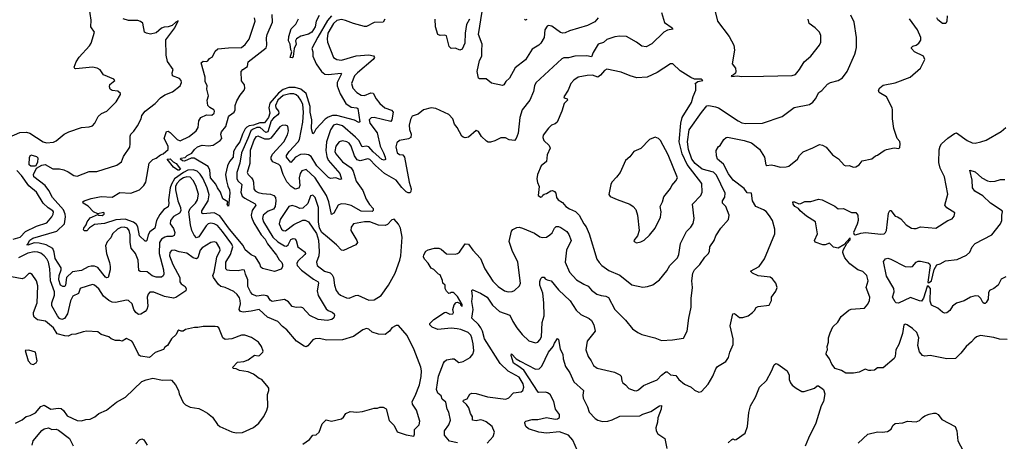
# Model space of a CAD drawing. Extents: x 1493970 to 1595317, y 729910 to 844791.
# Tile 168 of 256: x 1526012 to 1534990, y 801961 to 805809. Entities that reach past the tile are written whole.
import ezdxf

# ---------------------------------------------------------------- set-up
doc = ezdxf.new("R2010")
doc.units = 0

msp = doc.modelspace()

# ---------------------------------------------------------------- linework, layer by layer
at = {"layer": '0CON10XD'}
for points in [[(1531863.3, 805875), (1531892.1, 805782.1), (1531962.5, 805735), (1531966.7, 805723.3), (1531917.8, 805712.2), (1531885.5, 805694.5), (1531775, 805587.5), (1531725, 805562), (1531685, 805567.5), (1531634.6, 805604.6), (1531545, 805655.8), (1531485, 805658.1), (1531437.6, 805652.4), (1531365, 805628.6), (1531335, 805600.6), (1531285.4, 805584.6), (1531240.2, 805509.8), (1531225, 805470.8), (1531182.4, 805477.6), (1531075, 805474.6), (1531015, 805459.4), (1530975, 805460.6), (1530955, 805451.9), (1530717, 805233), (1530705.6, 805205), (1530697.2, 805152.8), (1530664.5, 805075), (1530593.7, 804985), (1530571.9, 804915), (1530556, 804774), (1530539.2, 804725), (1530525, 804706.7), (1530476.4, 804713.6), (1530440.8, 804730.8), (1530398.3, 804731.7), (1530345, 804704.3), (1530305, 804690.6), (1530285, 804690.6), (1530268.7, 804698.7), (1530223, 804743), (1530195, 804787.5), (1530175, 804797.5), (1530102.9, 804737.1), (1530075, 804731.4), (1530055.7, 804735.7), (1530044, 804745), (1530000.8, 804825), (1529977.5, 804855), (1529960, 804905), (1529925, 804944), (1529805, 804996.7), (1529765, 805003.8), (1529695, 804986.7), (1529645, 804947.5), (1529590.5, 804929.5), (1529575, 804897.5), (1529562.4, 804847.6), (1529566.4, 804806.4), (1529582.9, 804765), (1529578.8, 804735), (1529557.8, 804722.2), (1529474.6, 804705.4), (1529450, 804685), (1529441.3, 804648.7), (1529453.8, 804595), (1529475, 804579.1), (1529505, 804574.4), (1529519.6, 804555), (1529561.8, 804325), (1529580.9, 804265), (1529579.4, 804240.6), (1529572, 804228), (1529555, 804227.5), (1529535, 804238.9), (1529495, 804277.3), (1529445, 804343.6), (1529338.4, 804405), (1529255, 804476.9), (1529205, 804533.4), (1529185, 804538.4), (1529115, 804521.6), (1529089.7, 804529.7), (1529065.6, 804565.6), (1529035.3, 804655), (1529015, 804680.4), (1528995, 804692.7), (1528956.5, 804703.5), (1528925, 804694.3), (1528894.6, 804655), (1528885.7, 804605), (1528894.6, 804584.6), (1528955, 804510), (1529035.5, 804455.5), (1529052, 804425), (1529081, 804335), (1529139.9, 804249.9), (1529170.1, 804170.1), (1529201.7, 804121.7), (1529236.1, 804085), (1529235, 804066.2), (1529225, 804059.2), (1529125, 804060.5), (1529035, 804113.3), (1528985.2, 804125.2), (1528943.1, 804126.9), (1528915.3, 804114.7), (1528875, 804044.3), (1528855, 804030), (1528832, 804145), (1528809.2, 804205), (1528705, 804366.2), (1528625, 804442.2), (1528585, 804430.5), (1528569.4, 804405), (1528561.2, 804365), (1528565.9, 804294.1), (1528557.6, 804272.4), (1528525, 804260.6), (1528487.1, 804287.1), (1528448.6, 804328.6), (1528415, 804396.7), (1528391.4, 804471.4), (1528375, 804486.9), (1528321, 804511), (1528305.2, 804535.2), (1528305.2, 804555), (1528317.1, 804582.9), (1528420.5, 804695), (1528455, 804756.7), (1528463.3, 804795), (1528455.5, 804835.5), (1528435, 804845.8), (1528405, 804842.2), (1528385, 804831.4), (1528301.3, 804728.7), (1528285, 804717.6), (1528248.2, 804718.2), (1528185, 804747.1), (1528165, 804740.8), (1528148.9, 804715), (1528112.3, 804615), (1528109, 804495), (1528086.7, 804415), (1528094.6, 804395), (1528125, 804366.9), (1528137, 804347), (1528143.8, 804325), (1528146.9, 804265), (1528158.1, 804248.1), (1528185, 804232.9), (1528225, 804223.1), (1528297.6, 804217.6), (1528330, 804205), (1528343.3, 804185), (1528347.6, 804155), (1528340.7, 804105), (1528325, 804078.4), (1528278.4, 804061.6), (1528232.9, 804025), (1528224.7, 803995), (1528234.2, 803965), (1528319.3, 803825), (1528365, 803781.1), (1528425, 803744.1), (1528445, 803742.2), (1528458.6, 803755), (1528485, 803801.8), (1528505, 803811.5), (1528520, 803810), (1528534.4, 803795), (1528549.4, 803735), (1528615, 803687.8), (1528617.8, 803675), (1528611.2, 803665), (1528547.8, 803605), (1528539.7, 803585), (1528543.5, 803565), (1528582.3, 803522.3), (1528690.1, 803440.1), (1528734, 803415), (1528738, 803405), (1528724.7, 803335), (1528735, 803290.8), (1528805, 803169.5), (1528823.2, 803153.2), (1528860, 803140), (1528878, 803125), (1528881.7, 803108.3), (1528875, 803087.5), (1528858.8, 803071.2), (1528815, 803063.1), (1528735, 803071.5), (1528658.3, 803108.3), (1528595, 803178.6), (1528575, 803185.7), (1528533.2, 803183.2), (1528495, 803191.4), (1528462.4, 803232.4), (1528426, 803256), (1528315, 803236.7), (1528295, 803248.6), (1528278.5, 803278.5), (1528265, 803289.7), (1528235, 803293.4), (1528175, 803286.6), (1528135, 803299.5), (1528115.5, 803325), (1528093.1, 803373.1), (1528093.2, 803433.2), (1528070, 803485), (1528061.4, 803521.4), (1528045, 803526.4), (1528004.7, 803515.3), (1527925, 803520), (1527905, 803523.2), (1527892.1, 803535), (1527890.9, 803595), (1527934.8, 803665), (1527955.2, 803735), (1527945, 803759.6), (1527861.4, 803875), (1527815, 803930.6), (1527785, 803946.4), (1527755, 803950.4), (1527731.9, 803945), (1527711.9, 803928.1), (1527645, 803825.5), (1527625, 803816.9), (1527602.6, 803842.6), (1527582.1, 803885), (1527568.2, 803935), (1527554.7, 804055), (1527565.9, 804085), (1527615.9, 804135), (1527634.7, 804165), (1527641.4, 804215), (1527617.5, 804295), (1527592.5, 804342.5), (1527565, 804371.6), (1527535.7, 804375.7), (1527505, 804365.2), (1527473.4, 804345), (1527445.8, 804315), (1527431.8, 804285), (1527432.3, 804255), (1527452.9, 804155), (1527478.1, 804095), (1527481.8, 804065), (1527467.9, 804042.1), (1527415, 804013.3), (1527386.2, 803975), (1527385.4, 803945), (1527413, 803903), (1527425.3, 803865), (1527420.8, 803839.2), (1527401.4, 803828.6), (1527355, 803831.1), (1527335, 803824.2), (1527306.2, 803805), (1527286.4, 803775), (1527282.2, 803675), (1527323.2, 803525), (1527327.1, 803485), (1527320.2, 803469.8), (1527305, 803460), (1527255, 803458.5), (1527220.7, 803470.7), (1527175, 803507.3), (1527111.7, 803511.7), (1527099.7, 803519.7), (1527091.6, 803615), (1527067.3, 803675), (1527029.6, 803725), (1527018.8, 803775), (1527018.5, 803845), (1527010.5, 803885), (1526994.5, 803905), (1526965, 803914.3), (1526935, 803911.6), (1526905, 803896.5), (1526858.2, 803855), (1526842.2, 803817.8), (1526809.1, 803780.9), (1526793.5, 803745), (1526804.3, 803675.7), (1526832, 803592), (1526837.5, 803555), (1526837.1, 803525), (1526818, 803455), (1526805, 803452.5), (1526795, 803460), (1526725, 803547.5), (1526695, 803559.6), (1526665, 803559.6), (1526635, 803552.5), (1526575, 803521.1), (1526495, 803508.1), (1526437.5, 803455), (1526429.4, 803385), (1526422.5, 803375), (1526405, 803374.3), (1526385, 803386), (1526367.7, 803435), (1526371.5, 803475), (1526391, 803525), (1526390.9, 803545), (1526335, 803629.4), (1526327.6, 803687.6), (1526315, 803720.6), (1526254.3, 803754.2), (1526190.5, 803770.5), (1526145, 803772.3), (1526085, 803751.4), (1526076.7, 803755), (1526087.3, 803762.7), (1526105, 803795.9), (1526130.9, 803815), (1526351.1, 803878.9), (1526421.8, 803945), (1526430.1, 804010.1), (1526427.7, 804035), (1526411.9, 804071.9), (1526311.8, 804185), (1526278.5, 804248.5), (1526244.5, 804295), (1526140.4, 804375), (1526138.2, 804395), (1526166.5, 804453.5), (1526215, 804481.3), (1526245, 804486.2), (1526315, 804448.8), (1526375, 804447.5), (1526415, 804438.8), (1526455, 804420), (1526505, 804385.5), (1526535, 804380.8), (1526645, 804421.9), (1526715, 804422.5), (1526897.6, 804482.4), (1526940, 804510), (1526959.8, 804560.2), (1527015.7, 804645), (1527020.8, 804675), (1527018, 804745), (1527026.2, 804765), (1527051.7, 804791.7)], [(1526825, 804992.5), (1526891.3, 805058.7), (1526932.5, 805125), (1526932.5, 805135), (1526907.9, 805157.9), (1526855, 805162.5), (1526836.7, 805175), (1526831.2, 805195), (1526834.2, 805215.8), (1526880, 805255), (1526870, 805265), (1526776.4, 805306.4), (1526745, 805352.5), (1526717.3, 805367.3), (1526675, 805374), (1526525, 805358.8), (1526513.6, 805363.6), (1526508.8, 805375), (1526525.8, 805424.2), (1526554.5, 805465.5), (1526649.1, 805570.9), (1526664, 805595), (1526693.8, 805695), (1526662, 805745), (1526664.2, 805805), (1526644.3, 805925)], [(1528854.9, 805845.1), (1528817.7, 805802.3), (1528731.9, 805648.1), (1528674.6, 805545), (1528684.7, 805515), (1528684.6, 805475), (1528715, 805405.8), (1528765, 805335.6), (1528795, 805312.3), (1528825, 805309.1), (1528942, 805322), (1528945.7, 805315), (1528905.6, 805235.6), (1528906.1, 805205), (1528935, 805131.4), (1528986.7, 805045), (1529035, 805011.5), (1529085, 805005.6), (1529095, 804996.7), (1529113.3, 804876.7), (1529105, 804870), (1529065, 804892.7), (1528905, 804934.1), (1528865.6, 804934.4), (1528825, 804920.4), (1528798.8, 804901.2), (1528710.7, 804809.3), (1528695, 804773.8), (1528685, 804767.5), (1528673.8, 804813.8), (1528675.3, 804894.7), (1528660.7, 804965), (1528659.7, 805015), (1528624, 805135), (1528575.8, 805175), (1528525, 805190.2), (1528465, 805190.8), (1528415, 805171.4), (1528371.6, 805138.4), (1528293, 805047), (1528282.3, 805005), (1528294, 804955), (1528279.2, 804915), (1528245, 804868.9), (1528202.6, 804867.4), (1528145, 804845.5), (1528105, 804840.5), (1528082.4, 804827.5), (1528068.7, 804811.3), (1528044.4, 804765), (1528020.4, 804695), (1527987.7, 804655), (1527963, 804607), (1527959.5, 804555), (1527925, 804513.1), (1527907.2, 804475), (1527887.7, 804395), (1527897.3, 804337.3), (1527908.7, 804288.7), (1527924.3, 804255), (1527927.8, 804225), (1527915, 804107.5), (1527904.2, 804125), (1527910, 804145), (1527865, 804173.8), (1527843.1, 804233.1), (1527815, 804273.1), (1527799, 804309), (1527751.7, 804365), (1527745.2, 804435.2), (1527729.3, 804469.2), (1527603.6, 804543.6), (1527575, 804544.5), (1527513.3, 804516.7), (1527495, 804519.1), (1527478.1, 804535), (1527481.2, 804545), (1527519.3, 804550.7), (1527540, 804570), (1527580.6, 804589.4), (1527605, 804624.4), (1527632.4, 804647.6), (1527675, 804662.7), (1527735, 804658.8), (1527777.2, 804662.8), (1527840, 804705), (1527854.1, 804725), (1527846.7, 804765), (1527850.6, 804785), (1527891.2, 804835), (1527915, 804921.6), (1527925, 804935.5), (1527967.9, 804965), (1527976.5, 804985), (1527976.7, 805025), (1527992.3, 805067.7), (1528020.8, 805119.2), (1528058.2, 805165), (1528064.4, 805184.4), (1528062.5, 805215), (1528035, 805250), (1528031.2, 805335), (1528046.2, 805355), (1528087.7, 805382.3), (1528095.8, 805425), (1528258.5, 805551.5), (1528265.6, 805575), (1528263, 805643), (1528269.2, 805675), (1528317.5, 805785), (1528315, 805856.2)], [(1528743.1, 805846.9), (1528716.5, 805795), (1528705, 805743.3), (1528675, 805696.2), (1528645, 805676.7), (1528575, 805658), (1528536.8, 805633.2), (1528528, 805615), (1528532.7, 805585), (1528514.2, 805545), (1528506.9, 805473.1), (1528495, 805461.4), (1528478.8, 805465), (1528492.5, 805515), (1528482.9, 805535), (1528477.8, 805585), (1528464.2, 805615), (1528467.5, 805655), (1528487.5, 805725), (1528530.6, 805769.4), (1528552.9, 805817.1)], [(1531285.7, 805824.3), (1531255, 805788.6), (1531190, 805755), (1531025, 805706.4), (1530985, 805688.5), (1530965, 805686.5), (1530942.8, 805692.8), (1530865, 805750), (1530835, 805755.7), (1530820.9, 805749.1), (1530800, 805715), (1530795.6, 805645), (1530765, 805593.8), (1530746.7, 805575), (1530685, 805541.2), (1530625, 805443.1), (1530529.8, 805370.2), (1530479.2, 805275), (1530445, 805245.8), (1530425.5, 805214.5), (1530415, 805208.6), (1530315, 805229.2), (1530265, 805270), (1530205, 805270), (1530195.9, 805275.9), (1530184.3, 805335.7), (1530205.6, 805435), (1530225.7, 805475), (1530225.5, 805524.5), (1530229.4, 805585), (1530196.9, 805675), (1530228, 805885)], [(1530465.9, 803324.1), (1530502.7, 803327.3), (1530523, 803337), (1530568.8, 803381.2), (1530579.2, 803405), (1530554, 803595), (1530501.5, 803701.5), (1530474.5, 803784.5), (1530495, 803878), (1530508.8, 803895), (1530545, 803912.5), (1530565, 803914.2), (1530595.4, 803905.4), (1530705, 803860.6), (1530755, 803825.8), (1530775, 803820.6), (1530815, 803824.4), (1530845.8, 803845), (1530866, 803864), (1530887.1, 803905), (1530905, 803920), (1530925, 803920), (1530945, 803911.4), (1531000, 803875), (1531019.3, 803849.3), (1531040, 803795), (1530998.9, 803705), (1530984.6, 803595), (1531025.7, 803505), (1531090, 803435), (1531155, 803394.4), (1531195, 803376.9), (1531225, 803341.4), (1531275, 803304.3), (1531315, 803290.6), (1531355, 803285.6), (1531382.2, 803272.2), (1531438.6, 803165), (1531536, 803065), (1531598.3, 802988.3), (1531646.7, 802955), (1531685, 802934.2), (1531804.1, 802904.1), (1531865, 802880), (1531965, 802886.2), (1532065, 802902.5), (1532098.8, 802965), (1532114, 803085), (1532135.7, 803184.3), (1532134.3, 803265), (1532147.1, 803365), (1532139.2, 803425), (1532150, 803495), (1532164.2, 803525), (1532212.5, 803575), (1532258, 803642), (1532292.9, 803675), (1532301.4, 803695), (1532305.8, 803735), (1532345, 803793.8), (1532360, 803835), (1532406, 803905), (1532476.2, 803985), (1532482.5, 804025), (1532450, 804105), (1532419.4, 804135), (1532420.6, 804155), (1532440.7, 804189.3), (1532444.4, 804225), (1532365, 804390.5), (1532336.9, 804416.9), (1532235, 804446), (1532170.7, 804495), (1532140.4, 804535), (1532110, 804625), (1532101.5, 804695), (1532117.4, 804805), (1532228.4, 804961.6), (1532277.4, 805022.6), (1532295, 805025.4), (1532355, 805013.8), (1532385, 805004.5), (1532562.5, 804885), (1532597.8, 804867.8), (1532631.1, 804861.1), (1532785, 804864), (1532965, 804926.2), (1533075, 805006), (1533215, 805033.3), (1533245, 805056.2), (1533268, 805085), (1533300, 805145), (1533326.6, 805163.4), (1533378.7, 805221.3), (1533405, 805235.7), (1533475.6, 805254.4), (1533515, 805278), (1533557.8, 805335), (1533627, 805493), (1533635, 805527.5), (1533641.4, 805555), (1533643.3, 805645), (1533619.4, 805785), (1533589.1, 805849.1)], [(1532354, 805885), (1532376, 805795), (1532480.8, 805655), (1532525, 805577.5), (1532528.3, 805531.7), (1532507.5, 805405), (1532537.5, 805365), (1532542.5, 805335), (1532538.3, 805321.7), (1532518.3, 805301.7), (1532500, 805295), (1532505, 805290)], [(1534469.5, 805845), (1534466.2, 805793.8), (1534456.6, 805773.4), (1534425, 805774), (1534385, 805808.8), (1534375.8, 805825)], [(1529341.8, 805815), (1529325, 805786.4), (1529245, 805783.1), (1529175, 805746.2), (1529155, 805746.4), (1529055, 805772.6), (1528982.3, 805802.3), (1528945, 805811), (1528905, 805802.3), (1528872.3, 805775), (1528821.7, 805685), (1528815.3, 805635.3), (1528820, 805605), (1528872.9, 805465), (1528904, 805444), (1528945, 805438.9), (1529079.8, 805480.2), (1529195, 805489.2), (1529237.8, 805477.8), (1529247.5, 805465), (1529235.6, 805445), (1529092.3, 805325), (1529065.4, 805295), (1529038.7, 805225), (1529050.8, 805185), (1529085, 805143.8), (1529125, 805119.7), (1529155, 805116.6), (1529215, 805141.6), (1529235, 805138.2), (1529261.8, 805085), (1529295, 805042.7), (1529342.8, 805002.8), (1529402.2, 804982.2), (1529418.6, 804965), (1529405.7, 804895), (1529395, 804880), (1529245, 804916.9), (1529216.4, 804913.6), (1529198.5, 804895), (1529203.4, 804865), (1529271.8, 804775), (1529300, 804655), (1529328.8, 804595), (1529345.5, 804554.5), (1529346.6, 804533.4), (1529335, 804526.9), (1529315, 804532.5), (1529235, 804604), (1529195, 804649.8), (1529175, 804654.2), (1529135, 804647.7), (1529102.9, 804705), (1529075, 804736.2), (1528955, 804840.2), (1528905, 804854.3), (1528873.9, 804845), (1528846.2, 804805), (1528809, 804695), (1528802.2, 804615), (1528811.1, 804561.1), (1528825, 804525.5), (1528930, 804405), (1528945, 804353.3), (1528935, 804350), (1528895, 804364.7), (1528845, 804360.5), (1528828.1, 804368.1), (1528720.7, 804475), (1528669.1, 804559.1), (1528645, 804574.7), (1528609.9, 804580.1), (1528572, 804578), (1528526.7, 804555), (1528485, 804506.2), (1528444.5, 804555), (1528445, 804568.8), (1528467.6, 804605), (1528551.8, 804695), (1528563.2, 804715), (1528593.9, 804875), (1528600.2, 804965), (1528592.4, 805035), (1528575.7, 805075), (1528555.3, 805105), (1528534.2, 805124.2), (1528513, 805133), (1528475, 805132.9), (1528415, 805115.9), (1528365, 805073.9), (1528344.1, 805024.1), (1528348.2, 805005), (1528372, 804975), (1528373.8, 804955), (1528365, 804940), (1528325, 804909.8), (1528304.6, 804885), (1528274.3, 804785), (1528255, 804779.2), (1528205.5, 804825.5), (1528175, 804824.2), (1528135, 804808), (1528119.2, 804795), (1528092.4, 804725), (1528035.2, 804595), (1528019.7, 804500.3), (1527992.6, 804415), (1527992.5, 804355), (1528003.6, 804333.6), (1528037.8, 804305), (1528028.4, 804235), (1528039.3, 804199.3), (1528065, 804178.8), (1528157.7, 804127.7), (1528166.2, 804116.2), (1528131.5, 804068.5), (1528124, 804026), (1528125.2, 804005), (1528148, 803955), (1528214.3, 803844.3), (1528250.2, 803805), (1528271.6, 803761.6), (1528355, 803658.9), (1528377.2, 803617.2), (1528402.3, 803592.3), (1528408.5, 803575), (1528407.9, 803552.1), (1528395, 803532.5), (1528335, 803510), (1528227, 803537), (1528211.2, 803551.2), (1528200.7, 803580.7), (1528163.3, 803645), (1528122.3, 803662.3), (1528067.8, 803707.8), (1528048.4, 803748.4), (1527925, 803897.7), (1527837.4, 804017.4), (1527785, 804044.8), (1527685.5, 804035.5), (1527672.9, 804042.9), (1527673.3, 804065), (1527731.8, 804155), (1527738.5, 804211.5), (1527721.6, 804275), (1527682.9, 804362.9), (1527658.9, 804398.9), (1527628.7, 804425), (1527595, 804439.3), (1527545, 804434.4), (1527505, 804414.5), (1527423.7, 804355), (1527395, 804307.9), (1527383, 804275), (1527369, 804165), (1527370.7, 804130.7), (1527365, 804101.6), (1527325, 804076.8), (1527289, 804031), (1527260.9, 803975), (1527243, 803907), (1527197.4, 803872.6), (1527183.1, 803845), (1527170, 803795), (1527165, 803786.7), (1527155, 803786), (1527105, 803836), (1527088.4, 803918.4), (1527078.2, 803938.2), (1527049.7, 803959.7), (1526975, 803988.6), (1526888, 803982), (1526785, 803949.2), (1526695, 803939.1), (1526650, 803910), (1526625, 803882), (1526601.2, 803881.2), (1526594.1, 803894.1), (1526597.1, 803905), (1526618, 803935), (1526625.8, 803965), (1526655, 804000), (1526725, 804030), (1526734.1, 804024.1), (1526762.5, 804022.5), (1526783.3, 804035), (1526782.5, 804045), (1526775, 804048.8), (1526725, 804037.5), (1526685, 804056), (1526637.4, 804107.4), (1526590, 804135), (1526586.7, 804145), (1526598.8, 804155), (1526665, 804176.4), (1526755, 804195.6), (1526855, 804188.5), (1526925, 804231.4), (1527025, 804226.7), (1527103.3, 804256.7), (1527142.7, 804295), (1527163.2, 804326.8), (1527191.2, 804498.8), (1527226.5, 804533.5), (1527257.1, 804545), (1527295.2, 804574.8), (1527319.2, 804585), (1527365.6, 804625), (1527366.4, 804655), (1527328.8, 804725), (1527350.5, 804789.5), (1527365, 804790.8), (1527385, 804779.4), (1527448.9, 804715), (1527475.8, 804704.2), (1527557.8, 804742.2), (1527620.8, 804795), (1527639.4, 804825), (1527645.7, 804885), (1527662.9, 804917.1), (1527715, 804939.2), (1527765, 804936.7), (1527786.7, 804956.7), (1527788.8, 804975), (1527783.3, 804985), (1527745, 805006.2), (1527728, 805025), (1527722, 805075), (1527732.5, 805115), (1527718.1, 805175), (1527720, 805205), (1527703.3, 805243.3), (1527703.6, 805285), (1527666.4, 805415), (1527685, 805431.2), (1527715, 805428.6), (1527726.8, 805433.2), (1527742.5, 805455), (1527769.1, 805470.9), (1527795, 805521.2), (1527817.8, 805542.2), (1527915, 805553.1), (1528035, 805553.5), (1528068.3, 805581.7), (1528105, 805631.4), (1528159.5, 805795), (1528153.6, 805825)], [(1527051.7, 804791.7), (1527085, 804840), (1527118.5, 804905), (1527127.1, 804935), (1527155.6, 804975), (1527246.8, 805043.2), (1527296.7, 805095), (1527335.7, 805124.3), (1527405, 805150), (1527475, 805206), (1527488.1, 805235), (1527483.1, 805255), (1527470.5, 805270.5), (1527405, 805297.5), (1527402, 805325), (1527412, 805355), (1527358.3, 805428.3), (1527348.6, 805485), (1527343.8, 805625), (1527427.5, 805735), (1527458.3, 805798.3), (1527435, 805786.7), (1527402.5, 805755), (1527365, 805743.8), (1527328.3, 805741.7), (1527305, 805730), (1527255, 805688.5), (1527205, 805676), (1527166.7, 805685), (1527150, 805695), (1527135, 805777.5), (1527115, 805793.1), (1527088.8, 805801.2), (1527005, 805802.2), (1526955, 805815.6)], [(1530113.3, 805815), (1530087.5, 805765), (1530073.5, 805685), (1530070.4, 805595), (1530045, 805541.2), (1530025, 805530.8), (1529985, 805549.2), (1529945, 805545.8), (1529927.1, 805565), (1529902.6, 805662.6), (1529887.5, 805667.5), (1529845, 805665.6), (1529824.5, 805675), (1529804.7, 805745), (1529799.5, 805815)], [(1530275.5, 801945), (1530327.8, 802005), (1530341.8, 802045), (1530319.5, 802095), (1530265, 802138.8), (1530238.9, 802151.1), (1530215, 802156.7), (1530175, 802148.8), (1530141.2, 802155), (1530140.8, 802185), (1530121.4, 802215), (1530107.1, 802265), (1530087.1, 802297.1), (1530056.9, 802325), (1530058, 802335), (1530090.8, 802349.2), (1530117.8, 802392.2), (1530135, 802399.5), (1530175, 802397.1), (1530276.9, 802366.9), (1530445, 802345.8), (1530473, 802357), (1530515, 802404.2), (1530585, 802411.1), (1530598.8, 802425), (1530610, 802455), (1530604, 802485), (1530566.7, 802545), (1530465, 802602), (1530391.8, 802671.8), (1530251.5, 802895), (1530232.9, 802965), (1530217.9, 802997.9), (1530195, 803027.1), (1530134.2, 803085), (1530145.3, 803165), (1530134.6, 803235.4), (1530139.4, 803285), (1530134.1, 803335.9), (1530137, 803343), (1530145, 803343.8), (1530215, 803314.2), (1530274.4, 803275), (1530322.7, 803202.7), (1530385.7, 803145), (1530481.7, 803111.7), (1530507.1, 803055), (1530545, 802995.7), (1530594.7, 802934.7), (1530655, 802876.4), (1530715, 802859.4), (1530735, 802864.4), (1530755, 802885.6), (1530768.7, 802915), (1530777.2, 803045), (1530793.8, 803105), (1530791.9, 803225), (1530781.6, 803311.6), (1530754.4, 803385.6), (1530755, 803420), (1530762.5, 803447.5), (1530775, 803460), (1530795, 803457.5), (1530802.5, 803445), (1530822.5, 803435), (1530856.9, 803426.9), (1530924.2, 803344.2), (1531032, 803242), (1531086.2, 803156.2), (1531127.4, 803117.4), (1531205, 803081.4), (1531225, 803063.8), (1531245.8, 803025), (1531260, 802965), (1531186.8, 802875), (1531174.5, 802795), (1531194, 802734), (1531224, 802695), (1531245, 802652), (1531277.9, 802627.9), (1531435, 802591.5), (1531485, 802566.7), (1531495.5, 802555), (1531501.4, 802511.4), (1531510, 802495), (1531537, 802477), (1531565, 802444), (1531614.3, 802424.3), (1531635, 802422.5), (1531655, 802429.2), (1531699.8, 802470.2), (1531757.5, 802495), (1531825, 802521.4), (1531862.9, 802565), (1531905, 802594.5), (1531915, 802594.4), (1531945, 802566.4), (1531995, 802560), (1532022.9, 802525), (1532075, 802482.5), (1532135, 802453.8), (1532165, 802428.8), (1532205, 802410), (1532227.5, 802415), (1532288.3, 802481.7), (1532332, 802555), (1532358.3, 802621.7), (1532373.8, 802645), (1532451.7, 802688.3), (1532474.2, 802725), (1532485.7, 802774.3), (1532518.8, 802845), (1532517.5, 802895), (1532490.8, 803015), (1532513.3, 803125), (1532528.3, 803128.3), (1532575, 803091.2), (1532605, 803090), (1532653.6, 803106.4), (1532695, 803137.5), (1532712.5, 803155), (1532727, 803183), (1532745, 803192.5), (1532845, 803202.5), (1532867.5, 803245), (1532867.5, 803275), (1532905, 803330), (1532917.5, 803365), (1532907.5, 803405), (1532895, 803420), (1532876.7, 803445), (1532855, 803458.8), (1532745, 803471.5), (1532693.8, 803495), (1532676.2, 803515), (1532755, 803557.1), (1532804.3, 803625), (1532896, 803855), (1532895.9, 803895.9), (1532875.5, 803975.5), (1532849.8, 804019.8), (1532817.4, 804057.4), (1532795, 804072.9), (1532723.3, 804103.3), (1532694.4, 804155), (1532685, 804226.7), (1532645, 804230), (1532617.4, 804267.4), (1532518.1, 804345), (1532475, 804400.8), (1532429.6, 804489.6), (1532374.2, 804535), (1532364.2, 804565), (1532363.9, 804616.1), (1532385, 804652.5), (1532398.3, 804661.7), (1532433.3, 804715), (1532452.5, 804735), (1532465, 804738), (1532617.5, 804705), (1532685, 804684.4), (1532758.1, 804628.1), (1532801.9, 804555), (1532815, 804483.8), (1532825, 804478.6), (1532863.1, 804483.1), (1532895, 804479.4), (1532945, 804461.9), (1533000, 804465), (1533025, 804472.9), (1533105.5, 804534.5), (1533122.2, 804567.8), (1533155, 804604), (1533245, 804638.8), (1533305, 804670), (1533333.3, 804665), (1533366, 804645), (1533422, 804575), (1533478.3, 804538.3), (1533530.5, 804480.5), (1533543.6, 804473.6), (1533575, 804476.7), (1533615, 804463.3), (1533635, 804466.7), (1533665, 804483.3), (1533695, 804520), (1533781.7, 804538.3), (1533814.2, 804565.8), (1533832.5, 804572.5), (1533894.2, 804615.8), (1533915, 804623.8), (1533985, 804640), (1534027, 804633), (1534037, 804643), (1534040, 804675), (1534036.1, 804696.1), (1534013.3, 804725), (1533983.3, 804815), (1533970, 804905), (1533971.2, 804985), (1533966.2, 805005), (1533916.7, 805105), (1533847.5, 805145), (1533843.3, 805165), (1533855, 805187.5), (1533885, 805210), (1533995, 805232.5), (1534130, 805285), (1534225, 805366.7), (1534263.8, 805445), (1534252, 805475), (1534171.2, 805515), (1534142.5, 805545), (1534142.5, 805555), (1534155, 805567.5), (1534185, 805576.2), (1534210, 805595), (1534227.3, 805622.7), (1534227.5, 805645), (1534197.3, 805715), (1534125, 805816.2)], [(1530635, 805810), (1530625, 805805.8), (1530615.8, 805815)], [(1532505, 805290), (1532552.5, 805297.5), (1532595, 805291.2), (1532795, 805294.2), (1533055, 805299.1), (1533085, 805309.4), (1533123.1, 805355), (1533165, 805424.2), (1533225, 805475.8), (1533304, 805575), (1533316.2, 805605), (1533317.1, 805665), (1533305, 805693.8), (1533266.2, 805735), (1533210, 805775), (1533200, 805815)], [(1531692.3, 803367.7), (1531735, 803374), (1531785, 803389.2), (1531845, 803436), (1531913.4, 803516.6), (1531940, 803565), (1532009.4, 803635), (1532022.2, 803665), (1532037.3, 803765), (1532045, 803784), (1532091.9, 803875), (1532131.4, 803915), (1532152.6, 803947.4), (1532161.1, 803995), (1532147.1, 804125), (1532221.4, 804205), (1532235.4, 804234.6), (1532231.4, 804315), (1532097.7, 804487.7), (1532053.6, 804583.6), (1532026, 804695), (1532040.6, 804865), (1532053.7, 804916.3), (1532138.1, 805051.9), (1532153.2, 805106.8), (1532178, 805165), (1532177.5, 805215), (1532170, 805225), (1532196.4, 805243.6), (1532240, 805255), (1532230, 805265), (1532165, 805267.1), (1532131.7, 805281.7), (1532032.7, 805342.7), (1531965.9, 805405.9), (1531945, 805406.7), (1531825, 805328), (1531734.2, 805284.2), (1531639.1, 805279.1), (1531577.5, 805295), (1531495, 805329.2), (1531365, 805355.8), (1531345, 805346), (1531308.8, 805301.2), (1531285, 805285.4), (1531235, 805301.5), (1531185, 805300), (1531105, 805282.9), (1531065, 805257.1), (1531035.8, 805225), (1531014.5, 805165.5), (1530974, 805105), (1530977.5, 805095), (1531002.5, 805085), (1531006, 805075), (1530977.1, 805045), (1530955.8, 804974.2), (1530911.2, 804875), (1530895, 804858.8), (1530862.5, 804845), (1530832.3, 804817.7), (1530784.2, 804755.8), (1530781.2, 804735), (1530791.2, 804705), (1530840.3, 804660.3), (1530849.2, 804635), (1530822.5, 804575), (1530814, 804516), (1530766.7, 804475), (1530732.5, 804395), (1530727.5, 804355), (1530733, 804323), (1530750, 804285), (1530740, 804205), (1530765, 804190), (1530776.4, 804193.6), (1530781.7, 804208.3), (1530793, 804217), (1530815, 804222.5), (1530855, 804247.5), (1530869.3, 804249.3), (1530889.3, 804239.3), (1530900, 804225), (1530906.7, 804185), (1530923.3, 804165), (1530960.3, 804140.3), (1530992, 804105), (1531025, 804082.9), (1531078.8, 804058.8), (1531113.9, 804023.9), (1531156, 803945), (1531177.8, 803917.8), (1531203.2, 803853.2), (1531275, 803622.5), (1531295, 803591.2), (1531321.2, 803565), (1531385, 803520), (1531485, 803477.1), (1531595, 803387.5), (1531692.3, 803367.7)], [(1525915, 804737.3), (1526012.2, 804777.8), (1526075, 804782.2), (1526105, 804773.1), (1526225, 804692.9), (1526255, 804684.2), (1526319.3, 804690.7), (1526345, 804703.3), (1526417.4, 804762.6), (1526461.2, 804785), (1526575, 804824.4), (1526645, 804830.8), (1526675, 804840.8), (1526697.5, 804865), (1526726.7, 804925), (1526757.7, 804952.3), (1526807.5, 804975), (1526825, 804992.5)], [(1535015, 802889.2), (1534945, 802892.9), (1534895, 802909.2), (1534772.3, 802927.7), (1534735, 802913.8), (1534715, 802896.2), (1534692.1, 802867.9), (1534641.2, 802825), (1534594, 802765), (1534545, 802715.8), (1534464.4, 802714.4), (1534315, 802744.3), (1534265, 802737.5), (1534243.3, 802745), (1534216.1, 802776.1), (1534200, 802835), (1534211.2, 802905), (1534192.5, 802955), (1534151.4, 802991.4), (1534105, 803024.2), (1534085, 803031.2), (1534074.2, 803025), (1534061.2, 802945), (1534026.7, 802845), (1534001.2, 802795), (1533993.3, 802735), (1533985, 802717.5), (1533885, 802630), (1533835, 802630), (1533805, 802610), (1533773.6, 802606.4), (1533755, 802606.2), (1533722, 802618), (1533665, 802592.5), (1533614.1, 802584.1), (1533545, 802584.2), (1533505, 802607.5), (1533446.7, 802625), (1533416.7, 802665), (1533396.2, 802715), (1533366.7, 802755), (1533368.3, 802778.3), (1533376.7, 802795), (1533373.3, 802825), (1533386.7, 802865), (1533386.7, 802905), (1533400.5, 802949.5), (1533425.9, 803004.1), (1533471.7, 803048.3), (1533501.4, 803098.6), (1533572.7, 803157.3), (1533592.7, 803167.3), (1533716.2, 803175), (1533745, 803211.2), (1533760, 803245), (1533762.5, 803275), (1533730.8, 803365), (1533749.2, 803425), (1533735, 803473.3), (1533700.7, 803510.7), (1533655, 803525.8), (1533581.9, 803581.9), (1533537.1, 803635), (1533522.9, 803665), (1533518.1, 803685), (1533521.4, 803705), (1533555.4, 803764.6), (1533585, 803798.8), (1533585, 803816.4), (1533527.3, 803752.7), (1533475, 803722.9), (1533431.7, 803731.7), (1533395, 803768), (1533355, 803753.5), (1533335, 803752.9), (1533265, 803779.2), (1533260, 803795), (1533285.7, 803855.7), (1533266.9, 803965), (1533185.8, 804015), (1533127.5, 804065), (1533114.3, 804084.3), (1533081.2, 804105), (1533064, 804125), (1533060, 804145), (1533077.3, 804147.3), (1533115, 804127.5), (1533135, 804130), (1533171.7, 804148.3), (1533225, 804148), (1533295, 804171.2), (1533327.5, 804165), (1533445, 804108.1), (1533475, 804082.9), (1533525, 804085.8), (1533595, 804048.9), (1533635, 804049.1), (1533654.1, 804024.1), (1533656.2, 803975), (1533648, 803942), (1533614.5, 803865.5), (1533619.5, 803849.5), (1533634.1, 803844.1), (1533680.5, 803859.5), (1533725, 803865.6), (1533865, 803850.2), (1533895, 803855.3), (1533907.3, 803865), (1533916.3, 803885), (1533935, 804042.5), (1533945, 804066.2), (1533955, 804066.2), (1533995, 804016), (1534015, 804010.8), (1534045, 803991.4), (1534095, 803936), (1534145, 803907.5), (1534165, 803902.5), (1534186.8, 803903.2), (1534225, 803917.5), (1534365, 803905.8), (1534475, 803977.5), (1534515, 803990), (1534533.8, 804015), (1534540, 804045), (1534465, 804090.8), (1534448.1, 804115), (1534474.4, 804215), (1534445.4, 804375.4), (1534404.4, 804455), (1534393.8, 804505), (1534395, 804620), (1534404.1, 804655), (1534417.5, 804675), (1534475, 804728.9), (1534535, 804771.1), (1534555, 804775.6), (1534652, 804705), (1534696.7, 804685), (1534725, 804683.3), (1534776.4, 804693.6), (1534825, 804709.4), (1534961.1, 804788.9), (1535005, 804824.2)], [(1531635, 803773.3), (1531675, 803780), (1531705, 803797.5), (1531755, 803843.3), (1531806.2, 803905), (1531853.8, 804005), (1531862, 804055), (1531851.2, 804105), (1531872, 804145), (1531885, 804192.5), (1531945, 804266.7), (1531958, 804295), (1531995, 804336.7), (1532010, 804365), (1531926.3, 804576.3), (1531855.7, 804705.7), (1531835.8, 804725.8), (1531805, 804738), (1531753.3, 804715), (1531675, 804633.3), (1531612.5, 804605), (1531575, 804557.5), (1531536.7, 804525), (1531486.1, 804413.9), (1531455, 804370), (1531412.5, 804325), (1531402.5, 804305), (1531382.7, 804212.7), (1531396.7, 804195), (1531459.1, 804169.1), (1531575, 804125.6), (1531607.1, 804105), (1531631.1, 804075), (1531645.6, 804024.4), (1531659.2, 803885), (1531646.2, 803835), (1531612.5, 803795), (1531613.6, 803783.6), (1531635, 803773.3)], [(1526155, 804470.5), (1526113.2, 804473.2), (1526097.5, 804485), (1526100.9, 804555), (1526113.4, 804576.6), (1526165, 804558.9), (1526177, 804547), (1526175.7, 804504.3), (1526155, 804470.5)], [(1527453.9, 804433.9), (1527415, 804462.5), (1527357.5, 804535), (1527385, 804537.5), (1527411.4, 804511.4), (1527439.4, 804495), (1527479.5, 804445), (1527465, 804434.3), (1527453.9, 804433.9)], [(1525953.3, 803806.7), (1526015, 803822.7), (1526065.2, 803874.8), (1526165.2, 803924.8), (1526259.2, 803955), (1526305, 804009.2), (1526318.2, 804035), (1526320, 804055), (1526314.4, 804065), (1526271.9, 804091.9), (1526225.4, 804135), (1526165.4, 804235), (1526093.9, 804293.9), (1526027.2, 804387.2), (1525985, 804431.9)], [(1534325, 803204.3), (1534315, 803240), (1534316.9, 803355), (1534295, 803380), (1534285, 803373.8), (1534253.4, 803266.6), (1534235, 803241.2), (1534215, 803242), (1534135, 803272), (1534025, 803221.9), (1534005, 803224.8), (1533995, 803232.7), (1533970.6, 803275), (1533985.8, 803324.2), (1533982.5, 803355), (1533915, 803468), (1533888.3, 803601.7), (1533907.5, 803625), (1533927, 803633), (1533955, 803624.5), (1534085, 803555.8), (1534135, 803552), (1534154.1, 803555.9), (1534186.7, 803595), (1534205, 803604), (1534225, 803605.8), (1534295, 803590), (1534309.1, 803579.1), (1534312.7, 803565), (1534292.5, 803412.5), (1534295, 803406.2), (1534305, 803409.2), (1534325.8, 803425), (1534351.6, 803528.4), (1534375, 803572), (1534405, 803580.8), (1534453.2, 803606.8), (1534558.8, 803621.2), (1534645, 803660), (1534675, 803686.2), (1534697.5, 803735), (1534723.8, 803766.2), (1534875, 803845.4), (1534954.6, 803945.4), (1534966.2, 803975), (1534966.2, 804025), (1534974.4, 804055), (1534970, 804065), (1534865, 804135.4), (1534795, 804200.8), (1534720, 804245), (1534700.8, 804275), (1534697.1, 804345), (1534675, 804436.7), (1534725, 804421.4), (1534785, 804365.6), (1534835, 804337.1), (1534865, 804330.8), (1534905, 804334), (1534955, 804350), (1534995, 804348.8)], [(1529195, 803250), (1529245, 803251.1), (1529307, 803293), (1529373.3, 803385), (1529434.2, 803495), (1529477.9, 803615), (1529487.5, 803655), (1529499.2, 803825), (1529483.8, 803905), (1529465, 803942.5), (1529425, 803987.5), (1529405, 803983.3), (1529365, 803940.9), (1529345, 803931.2), (1529283.5, 803933.5), (1529205.4, 803964.6), (1529155, 803962.5), (1529055.7, 803944.3), (1529034, 803915), (1529030.8, 803885), (1529087.1, 803795), (1529092.5, 803775), (1529076.2, 803753.8), (1528965, 803702.2), (1528945, 803705.6), (1528901.5, 803755), (1528818.6, 803825), (1528766.9, 803866.9), (1528746.8, 803906.8), (1528736.4, 803965), (1528736.7, 804095), (1528705, 804186), (1528685, 804206.2), (1528665, 804200), (1528638.8, 804131.2), (1528595, 804088), (1528565.9, 804085.9), (1528535, 804102), (1528495, 804112.9), (1528465, 804104.3), (1528386.5, 803985), (1528378.5, 803945), (1528398, 803898), (1528415, 803884.4), (1528435, 803882.7), (1528510.2, 803939.8), (1528595, 803978.8), (1528615, 803980), (1528643.9, 803963.9), (1528718.3, 803858.3), (1528736.1, 803796.1), (1528742.7, 803692.7), (1528738.5, 803655), (1528718.5, 803595), (1528724.5, 803565), (1528791.4, 803515), (1528842, 803498), (1528861.4, 803481.4), (1528874.1, 803455), (1528882.1, 803385), (1528898.3, 803338.3), (1528915, 803311.4), (1528937.5, 803295), (1528990.9, 803270.9), (1529015, 803266.5), (1529075, 803292.9), (1529095, 803295.6), (1529195, 803250)], [(1528593.8, 801935), (1528655, 801978.8), (1528685, 802016), (1528715, 802020), (1528743.3, 802045), (1528771.1, 802118.9), (1528805, 802155.7), (1528855, 802144.3), (1528945, 802167.1), (1528965, 802181.2), (1528986.7, 802215), (1529025, 802232), (1529085, 802226.2), (1529137.7, 802232.3), (1529245, 802263.8), (1529275, 802263.8), (1529295, 802271.2), (1529325, 802271.2), (1529355, 802257.5), (1529381.4, 802151.4), (1529425.9, 802105.9), (1529455, 802047.1), (1529535, 802021.2), (1529605, 802007.5), (1529612, 802025), (1529612.7, 802067.3), (1529655, 802112.5), (1529660.8, 802145), (1529629.2, 802245), (1529595, 802298.8), (1529589.1, 802325), (1529618.9, 802375), (1529658.9, 802475), (1529671.3, 802551.3), (1529674.5, 802604.5), (1529668.8, 802638.8), (1529609.2, 802795), (1529546.2, 802925), (1529465, 803017.5), (1529445, 803017.5), (1529405, 802997.5), (1529382.5, 802965), (1529343.6, 802936.4), (1529285, 802939.2), (1529226.8, 802956.8), (1529195, 802984), (1529175, 802990), (1529140.8, 802979.2), (1529055, 802917.1), (1528955, 802885.6), (1528813, 802883), (1528742.4, 802897.6), (1528705, 802896.7), (1528684.5, 802885.5), (1528638.9, 802831.1), (1528625, 802823.3), (1528605, 802828.1), (1528535, 802873.5), (1528447.6, 802977.6), (1528408.3, 803008.3), (1528366, 803055), (1528272.7, 803092.7), (1528195, 803164.3), (1528122.4, 803147.6), (1528050.5, 803140.5), (1528024.7, 803144.7), (1528013.1, 803165), (1528024.6, 803215), (1528022.3, 803245), (1528015, 803269.2), (1527995, 803300), (1527965, 803329.2), (1527885, 803364.3), (1527845, 803374.4), (1527823.2, 803393.3), (1527779.6, 803455), (1527773.1, 803475), (1527785.2, 803505), (1527809.9, 803640.1), (1527839.1, 803705), (1527835.5, 803725), (1527805, 803774.5), (1527785, 803782.2), (1527755, 803776.5), (1527675, 803727.8), (1527656.7, 803705), (1527635, 803636), (1527625, 803625.6), (1527595, 803634.7), (1527535, 803676.9), (1527465, 803690.3), (1527425, 803704.6), (1527395, 803701.1), (1527380, 803685), (1527378.7, 803655), (1527408.7, 803575), (1527471.8, 803455), (1527472.5, 803415), (1527485, 803399.4), (1527520.8, 803375), (1527528.6, 803351.4), (1527525.8, 803335), (1527435, 803274.5), (1527415, 803267.1), (1527331.7, 803281.7), (1527235, 803322.2), (1527198.7, 803321.3), (1527184.3, 803305), (1527173.8, 803276.2), (1527180, 803195), (1527170.6, 803165), (1527155.5, 803144.5), (1527117.8, 803122.2), (1527095, 803119.6), (1527070.4, 803135), (1527053.1, 803165), (1527038.9, 803215), (1527005, 803246.2), (1526985, 803249.2), (1526885, 803226.2), (1526855, 803231.1), (1526825, 803244.6), (1526774.8, 803284.8), (1526735, 803353.6), (1526695, 803387.1), (1526675, 803390.8), (1526570.3, 803359.7), (1526564, 803355), (1526549.6, 803310.4), (1526496.4, 803285), (1526475, 803244), (1526446.5, 803123.5), (1526419.9, 803080.1), (1526395, 803071.4), (1526375, 803082.7), (1526355.2, 803105), (1526306.5, 803196.5), (1526306.3, 803225), (1526329.5, 803295), (1526330.2, 803325), (1526291.6, 803425), (1526288.2, 803535), (1526274.2, 803595), (1526260.8, 803625), (1526235.3, 803655), (1526205, 803678.2), (1526177.9, 803687.9), (1526145, 803689.2), (1526085, 803677.2), (1526000, 803635)], [(1530005, 801947.1), (1529931.1, 801961.1), (1529885, 802016.7), (1529886.9, 802055), (1529925, 802111.2), (1529940, 802155), (1529925, 802226), (1529909.5, 802255), (1529897.1, 802317.1), (1529864.7, 802344.7), (1529854.5, 802375), (1529825, 802400.6), (1529812.1, 802435), (1529832, 802555), (1529875, 802673.8), (1529885, 802689.2), (1529905, 802702.9), (1529955, 802714.2), (1529975, 802712), (1530015, 802680), (1530055, 802688), (1530118.8, 802725), (1530145, 802756.7), (1530154.2, 802785.8), (1530148.3, 802851.7), (1530134.5, 802905), (1530125, 802929.2), (1530102.5, 802955), (1530035, 802982.2), (1530001.2, 802988.8), (1529945, 802992.8), (1529825, 802980), (1529773.4, 803003.4), (1529750.8, 803025), (1529750.8, 803035), (1529788.2, 803071.8), (1529885, 803137.5), (1529898.8, 803138.8), (1529935, 803120.8), (1529960, 803125), (1529968.8, 803135), (1529960, 803165), (1529973, 803207), (1529991.7, 803228.3), (1530005, 803230), (1530028.3, 803218.3), (1530030, 803205), (1530045, 803192.5), (1530045, 803210), (1530005, 803282.5), (1529975, 803312.5), (1529965, 803320), (1529945, 803320), (1529938.3, 803311.7), (1529925, 803310), (1529905, 803330), (1529892.5, 803355), (1529890, 803385), (1529870, 803405), (1529867, 803427), (1529845, 803480), (1529830, 803485), (1529788.8, 803528.8), (1529765, 803542.5), (1529737.1, 803587.1), (1529701.9, 803621.9), (1529693.8, 803645), (1529697.2, 803662.8), (1529715.8, 803695), (1529735, 803708.5), (1529793.3, 803725), (1529832.5, 803725), (1529855, 803714.4), (1529905, 803671.5), (1529982.2, 803667.8), (1530005, 803674.5), (1530021.7, 803688.3), (1530075, 803764), (1530105, 803759.2), (1530144.7, 803704.7), (1530215, 803630), (1530252.7, 803535), (1530325, 803422.2), (1530375, 803372.2), (1530433.7, 803333.7), (1530465.9, 803324.1)], [(1525975, 802126), (1526035, 802156), (1526071.7, 802188.3), (1526107.5, 802197.5), (1526155, 802219.2), (1526205, 802278.6), (1526235, 802289.4), (1526295, 802253.8), (1526364.6, 802264.6), (1526390.7, 802260.7), (1526412.7, 802242.7), (1526445, 802193.1), (1526535, 802151.4), (1526575, 802147.5), (1526615, 802160), (1526655, 802163.1), (1526697.3, 802182.7), (1526735, 802214.2), (1526803.3, 802245), (1526895, 802318), (1526976.7, 802363.3), (1527125, 802505.8), (1527165, 802522.5), (1527225, 802535.7), (1527315, 802520), (1527385, 802522.5), (1527395, 802517.5), (1527432.5, 802475), (1527460, 802425), (1527466.7, 802395), (1527503.9, 802313.9), (1527525, 802292.5), (1527565, 802272.5), (1527645, 802260), (1527682.3, 802242.3), (1527725, 802218.8), (1527769.7, 802179.7), (1527814.4, 802114.4), (1527837, 802097), (1527946.1, 802046.1), (1527985, 802037.5), (1528045, 802040), (1528144.1, 802085.9), (1528193.9, 802126.1), (1528235.7, 802184.3), (1528262, 802235), (1528274.2, 802275), (1528272, 802388), (1528282.5, 802425), (1528282.5, 802445), (1528276.1, 802456.1), (1528220, 802525), (1528195, 802533.3), (1528142.5, 802575), (1528094.5, 802594.5), (1528016.9, 802606.9), (1527985, 802621.4), (1527960, 802625), (1527952.5, 802635), (1527996.7, 802683.3), (1528055, 802688), (1528095, 802703.3), (1528154.1, 802745.9), (1528185, 802741.2), (1528197.5, 802745), (1528230, 802775), (1528232.5, 802785), (1528216.2, 802825), (1528188.8, 802865), (1528125, 802909.2), (1528065, 802930.8), (1528035, 802930.8), (1527945, 802896.7), (1527885, 802890), (1527864, 802905), (1527828.8, 802995), (1527816.7, 803005), (1527795, 803010), (1527685, 803009.2), (1527635, 802998.6), (1527605, 803000), (1527525, 802982.5), (1527503, 802967), (1527485, 802966.7), (1527463.9, 802976.1), (1527455, 802970), (1527440, 802935), (1527396.7, 802895), (1527360, 802835), (1527335, 802820), (1527322, 802798), (1527247.9, 802772.1), (1527195, 802726.2), (1527115, 802736.7), (1527105, 802743.3), (1527093.8, 802755), (1527045, 802861.2), (1527035, 802873.3), (1526985, 802900), (1526945, 802876), (1526925, 802882), (1526885, 802881.2), (1526847.5, 802895), (1526823.9, 802913.9), (1526756.1, 802936.1), (1526725, 802958.8), (1526625, 802966), (1526589.5, 802960.5), (1526525, 802937.5), (1526485, 802935.6), (1526455, 802921.3), (1526425, 802924.1), (1526355, 802941.2), (1526318.8, 802995), (1526245.9, 803055.9), (1526175, 803070.4), (1526143.2, 803095), (1526136.7, 803115), (1526138.4, 803135), (1526170, 803225), (1526178.9, 803378.9), (1526165.7, 803425), (1526125, 803483.8), (1526112, 803492), (1526095, 803491.2), (1526056.4, 803453.6), (1526034.1, 803444.1), (1525889.9, 803469.9)], [(1535005, 803461.9), (1534960.3, 803439.7), (1534932.5, 803385), (1534893.6, 803356.4), (1534855, 803338.6), (1534845.3, 803315), (1534842.3, 803257.7), (1534825, 803226.2), (1534815, 803220), (1534805, 803218.8), (1534795, 803226.2), (1534775.4, 803265), (1534755.5, 803285), (1534725, 803288.9), (1534680.8, 803275), (1534625, 803242.2), (1534555, 803222.5), (1534518.8, 803195), (1534493.8, 803155), (1534465, 803134), (1534445, 803129.2), (1534425, 803139.2), (1534385, 803175.8), (1534325, 803204.3)], [(1531098, 801875), (1531055, 801972.7), (1531015, 802018.1), (1530935, 802047.8), (1530815, 802034.3), (1530745, 802044.7), (1530651.2, 802075), (1530626.7, 802095), (1530616.7, 802125), (1530616.7, 802135), (1530626.1, 802143.9), (1530685, 802160.6), (1530735, 802160), (1530815, 802178.1), (1530895, 802163.8), (1530914.6, 802165.4), (1530933, 802177), (1530935.3, 802204.7), (1530896.9, 802255), (1530883.8, 802325), (1530847.5, 802387.5), (1530825, 802403.6), (1530805, 802408.9), (1530745.6, 802405.6), (1530739.8, 802409.8), (1530609, 802609), (1530555, 802650.4), (1530513.5, 802675), (1530491.9, 802745), (1530495, 802758.8), (1530540, 802715), (1530575, 802691.2), (1530715, 802620), (1530749.1, 802620.9), (1530771.9, 802648.1), (1530835, 802775.8), (1530877.5, 802825), (1530887.5, 802855), (1530915, 802900), (1530925, 802890), (1530940.8, 802800.8), (1530963.3, 802755), (1530967.5, 802715), (1530988, 802645), (1531028.6, 802585), (1531064, 802504), (1531154.2, 802425), (1531147.9, 802382.1), (1531150.6, 802355), (1531188.8, 802275), (1531205.3, 802225.3), (1531259.8, 802169.8), (1531285, 802152.7), (1531325, 802142.9), (1531374.5, 802145.5), (1531415, 802156.9), (1531485, 802191.4), (1531665, 802193.2), (1531695, 802210), (1531767, 802233), (1531845, 802284.3), (1531865, 802286.2), (1531861.5, 802255), (1531831.5, 802175), (1531828.1, 802135), (1531813.5, 802085), (1531815.7, 802055.7), (1531830.3, 802030.3), (1531893.8, 801985), (1531914, 801895)], [(1526135, 802663.3), (1526163, 802677), (1526172.5, 802695), (1526157.5, 802775), (1526095, 802792.5), (1526061.7, 802788.3), (1526090, 802695), (1526115, 802666.7), (1526135, 802663.3)], [(1532472.9, 801947.1), (1532505, 801978.8), (1532515, 801983.3), (1532533, 801973), (1532545, 801975.8), (1532627.1, 802035), (1532649.5, 802095), (1532660, 802225), (1532674.5, 802285.5), (1532721.2, 802365), (1532758.8, 802455), (1532820, 802515), (1532867.7, 802602.3), (1532890.5, 802659.5), (1532905, 802670), (1532925, 802666.2), (1533010, 802605), (1533028, 802565), (1533028.8, 802525), (1533038.8, 802495), (1533055, 802473.3), (1533092.5, 802445), (1533145, 802416.7), (1533163.6, 802416.4), (1533260, 802445), (1533283.9, 802466.1), (1533295, 802466.7), (1533342.3, 802432.3), (1533353.9, 802393.9), (1533340, 802325), (1533320, 802285), (1533272.2, 802125), (1533205, 801990), (1533175, 801917.5)], [(1533657, 801943), (1533745, 802026.2), (1533835, 802046), (1533875, 802044), (1533925, 802051.2), (1533957.7, 802072.3), (1533973.9, 802106.1), (1533995, 802122.5), (1534065, 802130), (1534106.4, 802143.6), (1534185, 802140), (1534215, 802151.2), (1534245, 802176.7), (1534265, 802193.3), (1534305, 802210), (1534345, 802218.8), (1534365, 802216.2), (1534386.7, 802205), (1534421.2, 802161.2), (1534542.5, 802095), (1534556.2, 802055), (1534566.2, 801965), (1534615.7, 801875)], [(1526125.8, 801925), (1526136, 801965), (1526215, 802060.8), (1526235, 802075.6), (1526275, 802084.3), (1526305, 802069.4), (1526345, 802072.2), (1526365, 802063.5), (1526465, 801987.5), (1526499.3, 801919.3)], [(1527071.4, 801938.6), (1527104, 801975), (1527125, 801983.8), (1527145, 801973.8), (1527174.3, 801925)]]:
    msp.add_lwpolyline(points, dxfattribs=at)

doc.saveas('drawing.dxf')
